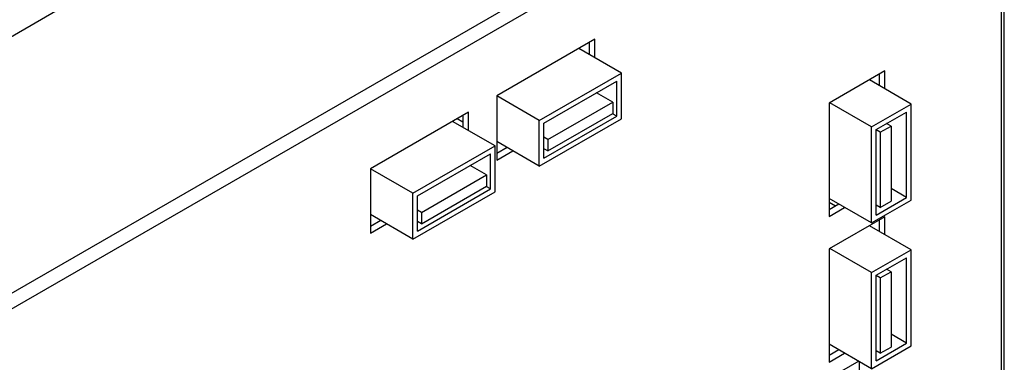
# Model space of a CAD drawing. Header units: millimetres. Extents: x 7187 to 8806, y -3756 to -2918.
# Tile 249 of 250: x 8586 to 8707, y -3158 to -3116. Entities that reach past the tile are written whole.
import ezdxf

# ---------------------------------------------------------------- set-up
doc = ezdxf.new("R2010")
doc.units = ezdxf.units.MM
doc.header["$LTSCALE"] = 3

msp = doc.modelspace()

# ---------------------------------------------------------------- linework, layer by layer
at = {"linetype": 'Continuous', "lineweight": 30}
for p, q in [((8547.2, -3139.79), (8679.43, -3063.46)), ((8706.86, -3079.29), (8574.63, -3155.63)), ((8706.86, -3081.25), (8576.33, -3156.61)), ((8706.86, -3180.54), (8706.86, -3081.25)), ((8707.21, -3180.05), (8707.21, -3080.76)), ((8656.83, -3118.34), (8644.74, -3125.32)), ((8656.13, -3118.75), (8656.13, -3120.22)), ((8656.83, -3120.63), (8656.83, -3118.34)), ((8660.09, -3122.5), (8654.85, -3119.48)), ((8649.97, -3128.34), (8660.09, -3122.5)), ((8660.09, -3128.14), (8660.09, -3122.5)), ((8692.51, -3122.24), (8685.65, -3126.2)), ((8691.8, -3122.65), (8691.8, -3124.04)), ((8692.51, -3124.45), (8692.51, -3122.24)), ((8650.54, -3128.67), (8659.52, -3123.48)), ((8659.52, -3127.81), (8659.52, -3123.48)), ((8695.76, -3126.32), (8690.6, -3123.34)), ((8649.97, -3128.34), (8644.74, -3125.32)), ((8644.74, -3125.32), (8644.74, -3133.24)), ((8659.04, -3126.08), (8657.03, -3124.92)), ((8651.03, -3130.7), (8659.04, -3126.08)), ((8659.04, -3126.08), (8659.04, -3127.48)), ((8685.65, -3126.2), (8685.65, -3140.16)), ((8690.88, -3129.14), (8685.72, -3126.16)), ((8690.88, -3129.14), (8695.76, -3126.32)), ((8695.76, -3138.16), (8695.76, -3126.32)), ((8641.28, -3127.32), (8629.19, -3134.3)), ((8640.57, -3127.73), (8640.57, -3129.2)), ((8641.28, -3129.61), (8641.28, -3127.32)), ((8650.54, -3133), (8659.52, -3127.81)), ((8651.03, -3132.1), (8659.04, -3127.48)), ((8659.52, -3127.81), (8658.99, -3127.51)), ((8691.45, -3129.47), (8695.19, -3127.3)), ((8695.19, -3137.84), (8695.19, -3127.3)), ((8644.53, -3131.48), (8639.3, -3128.46)), ((8640.57, -3128.55), (8639.86, -3128.14)), ((8649.97, -3133.98), (8660.09, -3128.14)), ((8649.97, -3133.98), (8649.97, -3128.34)), ((8650.54, -3133), (8650.54, -3128.67)), ((8690.88, -3140.98), (8690.88, -3129.14)), ((8691.95, -3129.79), (8693.27, -3129.03)), ((8693.27, -3129.03), (8692.73, -3128.73)), ((8693.27, -3129.03), (8693.27, -3138.31)), ((8691.45, -3140), (8691.45, -3129.47)), ((8691.95, -3129.79), (8691.45, -3129.5)), ((8691.95, -3129.79), (8691.95, -3139.07)), ((8634.42, -3137.32), (8644.53, -3131.48)), ((8644.53, -3137.12), (8644.53, -3131.48)), ((8649.97, -3133.98), (8644.74, -3130.95)), ((8651.03, -3130.7), (8650.54, -3130.42)), ((8651.03, -3130.7), (8651.03, -3132.1)), ((8634.98, -3137.65), (8643.96, -3132.46)), ((8643.96, -3136.79), (8643.96, -3132.46)), ((8646.02, -3131.69), (8644.74, -3132.42)), ((8644.74, -3133.24), (8646.72, -3132.1)), ((8651.03, -3132.1), (8650.54, -3131.82)), ((8643.48, -3135.06), (8641.48, -3133.9)), ((8634.42, -3137.32), (8629.19, -3134.3)), ((8629.19, -3134.3), (8629.19, -3142.22)), ((8635.47, -3139.68), (8643.48, -3135.06)), ((8643.48, -3135.06), (8643.48, -3136.46)), ((8634.42, -3142.96), (8644.53, -3137.12)), ((8634.42, -3142.96), (8634.42, -3137.32)), ((8634.98, -3141.98), (8643.96, -3136.79)), ((8635.47, -3141.08), (8643.48, -3136.46)), ((8643.96, -3136.79), (8643.44, -3136.49)), ((8695.19, -3137.84), (8693.27, -3136.72)), ((8634.98, -3141.98), (8634.98, -3137.65)), ((8690.88, -3140.98), (8685.65, -3137.96)), ((8686.43, -3138.9), (8685.65, -3138.45)), ((8686.85, -3138.65), (8685.65, -3139.35)), ((8686.85, -3138.65), (8686.85, -3138.65)), ((8690.88, -3140.98), (8695.76, -3138.16)), ((8691.45, -3140), (8695.19, -3137.84)), ((8691.95, -3139.07), (8691.45, -3138.77)), ((8691.95, -3139.07), (8693.27, -3138.31)), ((8634.42, -3142.96), (8629.19, -3139.93)), ((8635.47, -3139.68), (8634.98, -3139.4)), ((8635.47, -3139.68), (8635.47, -3141.08)), ((8685.65, -3140.16), (8687.56, -3139.06)), ((8630.46, -3140.67), (8629.19, -3141.4)), ((8629.19, -3142.22), (8631.17, -3141.08)), ((8635.47, -3141.08), (8634.98, -3140.8)), ((8692.51, -3140.21), (8685.65, -3144.17)), ((8691.8, -3140.61), (8691.8, -3142)), ((8692.51, -3142.41), (8692.51, -3140.21)), ((8695.76, -3144.29), (8690.6, -3141.31)), ((8685.65, -3144.17), (8685.65, -3158.13)), ((8690.88, -3147.1), (8685.72, -3144.12)), ((8690.88, -3147.1), (8695.76, -3144.29)), ((8695.76, -3156.13), (8695.76, -3144.29)), ((8691.45, -3147.43), (8695.19, -3145.27)), ((8695.19, -3155.8), (8695.19, -3145.27)), ((8690.88, -3158.94), (8690.88, -3147.1)), ((8691.95, -3147.76), (8693.27, -3147)), ((8693.27, -3147), (8692.73, -3146.69)), ((8693.27, -3147), (8693.27, -3156.27)), ((8691.45, -3157.96), (8691.45, -3147.43)), ((8691.95, -3147.76), (8691.45, -3147.47)), ((8691.95, -3147.76), (8691.95, -3157.03)), ((8691.45, -3157.96), (8695.19, -3155.8)), ((8695.19, -3155.8), (8693.27, -3154.69)), ((8690.88, -3158.94), (8685.65, -3155.92)), ((8686.85, -3156.62), (8685.65, -3157.31)), ((8685.65, -3158.13), (8687.56, -3157.03)), ((8690.88, -3158.94), (8695.76, -3156.13)), ((8691.95, -3157.03), (8691.45, -3156.74)), ((8691.95, -3157.03), (8693.27, -3156.27)), ((8689.29, -3158.03), (8687.17, -3159.25)), ((8689.35, -3158.06), (8689.35, -3163.47))]:
    msp.add_line(p, q, dxfattribs=at)

doc.saveas('drawing.dxf')
